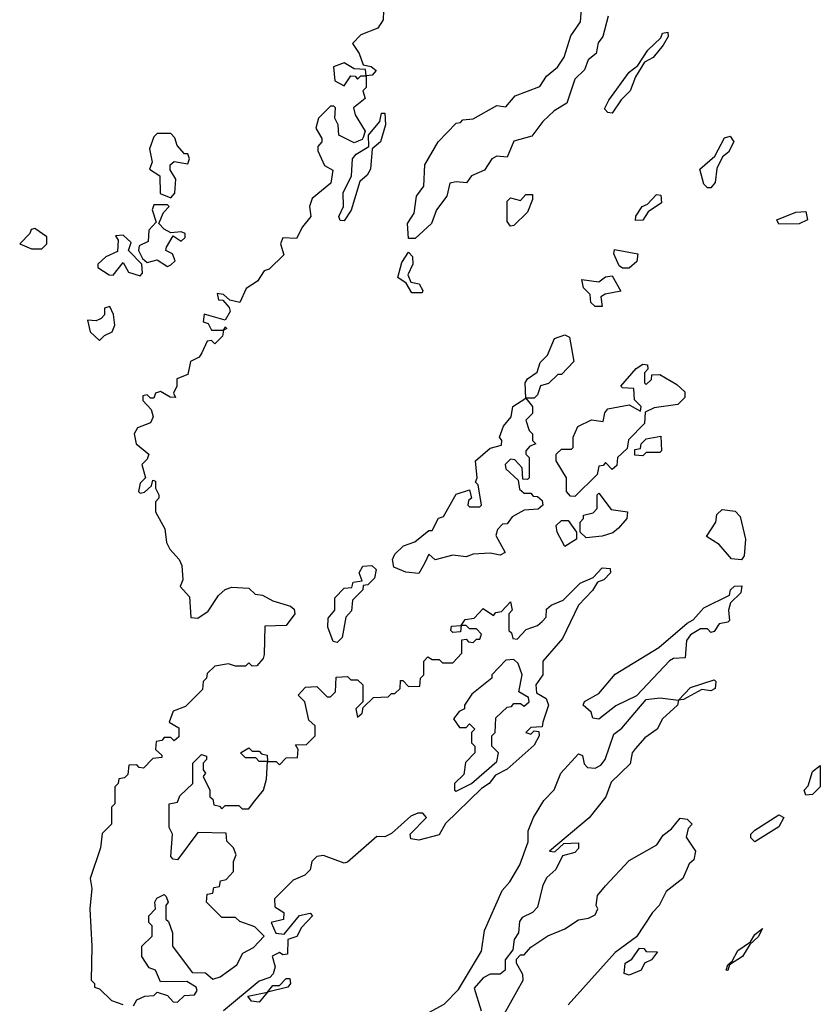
# Model space of a CAD drawing. Extents: x 1861455 to 2058065, y 200073 to 437907.
# Tile 136 of 256: x 1997600 to 1999958, y 243784 to 246685. Entities that reach past the tile are written whole.
import ezdxf

# ---------------------------------------------------------------- set-up
doc = ezdxf.new("R2010")
doc.units = 0

msp = doc.modelspace()

# ---------------------------------------------------------------- linework, layer by layer
at = {"layer": '0CON05XD'}
for points in [[(1998765, 246040), (1998745, 246040), (1998742, 246085), (1998761.2, 246115), (1998768.8, 246165), (1998790, 246195), (1998793, 246257), (1998832.5, 246325), (1998885, 246380), (1998898.3, 246381.7), (1998905, 246390), (1998935, 246392.5), (1999005, 246432.5), (1999031.7, 246428.3), (1999059.3, 246460.7), (1999131.7, 246488.3), (1999151.2, 246518.8), (1999183.3, 246545), (1999203.3, 246575), (1999223, 246637), (1999251.7, 246678.3), (1999257.5, 246755)], [(1998671.7, 246711.7), (1998670, 246685), (1998655, 246660), (1998605, 246640), (1998580, 246615), (1998600, 246585), (1998611.7, 246551.7), (1998635, 246547.5), (1998650, 246535), (1998638.3, 246521.7), (1998620, 246520), (1998620, 246485), (1998610, 246475), (1998617, 246453), (1998582.5, 246425), (1998587.5, 246405), (1998617, 246357), (1998611.7, 246338.3), (1998608.3, 246331.7), (1998585, 246322.5), (1998540, 246345), (1998537.5, 246375), (1998527.5, 246395), (1998530, 246425), (1998525, 246430), (1998515, 246430), (1998480, 246395), (1998472.5, 246365), (1998490, 246335), (1998490, 246325), (1998478.3, 246311.7), (1998478.3, 246298.3), (1998497.5, 246255), (1998521.7, 246241.7), (1998516.2, 246203.8), (1998461.7, 246158.3), (1998453.3, 246135), (1998457.5, 246105), (1998432.5, 246075), (1998415, 246040), (1998375, 246042.5), (1998367.5, 246025), (1998377.5, 245992.5), (1998335, 245950), (1998320, 245945), (1998300, 245915), (1998267, 245893), (1998248.3, 245851.7), (1998218.3, 245858.3), (1998200, 245875), (1998181.7, 245878.3), (1998185, 245860), (1998198.3, 245858.3), (1998217, 245837), (1998220, 245825), (1998205, 245800), (1998143, 245817), (1998140, 245795), (1998155, 245790), (1998165, 245770), (1998200, 245770), (1998205, 245780), (1998210, 245775), (1998200, 245770), (1998197, 245753), (1998175, 245730), (1998165, 245740), (1998151.7, 245738.3), (1998136.1, 245703.9)], [(1999332.5, 246695), (1999317.5, 246635), (1999303, 246617), (1999297.5, 246585), (1999273.6, 246566.4), (1999263, 246537), (1999235, 246510), (1999210.7, 246439.3), (1999173.6, 246416.4), (1999140, 246385), (1999108.3, 246341.7), (1999055, 246327.5), (1999035, 246280), (1999005, 246282.5), (1998990, 246275), (1998968.8, 246241.2), (1998930, 246225), (1998916, 246204), (1998885, 246207.5), (1998867, 246203), (1998857.5, 246165), (1998827.5, 246125), (1998812.5, 246085), (1998765, 246040)], [(1999345, 246410), (1999331.7, 246411.7), (1999322.5, 246422.5), (1999335, 246447.5), (1999395, 246530), (1999420, 246550), (1999450, 246595), (1999488.3, 246631.7), (1999492.5, 246645), (1999508.3, 246648.3), (1999510, 246635), (1999495, 246610), (1999465, 246573.3), (1999440, 246560), (1999413, 246517), (1999397.5, 246475), (1999370.7, 246449.3), (1999345, 246410)], [(1998555, 246490), (1998575, 246520), (1998588.3, 246518.3), (1998595, 246510), (1998605, 246520), (1998620, 246520), (1998618.3, 246538.3), (1998585, 246540), (1998555, 246557.5), (1998523.6, 246546.4), (1998527.5, 246505), (1998555, 246490)], [(1998555, 246092.5), (1998543.3, 246093.3), (1998540, 246105), (1998553.3, 246135), (1998552.5, 246175), (1998577.5, 246225), (1998580, 246275), (1998590.7, 246289.3), (1998628.3, 246311.7), (1998627.5, 246345), (1998660, 246385), (1998665, 246410), (1998675, 246410), (1998676.7, 246375), (1998662.5, 246325), (1998637.5, 246305), (1998632.5, 246245), (1998623, 246227), (1998601.7, 246208.3), (1998575.9, 246124.1), (1998555, 246092.5)], [(1998045, 246160), (1998056.4, 246173.6), (1998060, 246215), (1998043, 246243), (1998043, 246257), (1998055, 246267.5), (1998095, 246260), (1998100, 246275), (1998095, 246290), (1998085, 246290), (1998063.9, 246313.9), (1998057, 246337), (1998045, 246350), (1998005, 246350), (1997995, 246340), (1997982.5, 246305), (1997990, 246265), (1997982.5, 246245), (1998012.5, 246225), (1998013.3, 246173.3), (1998045, 246160)], [(1999635, 246190), (1999625, 246190), (1999615, 246200), (1999602.5, 246245), (1999646.7, 246283.3), (1999675, 246336.7), (1999691.7, 246341.7), (1999702.5, 246325), (1999686.7, 246295), (1999669.3, 246280.7), (1999653, 246247), (1999647.5, 246205), (1999635, 246190)], [(1999045, 246076.7), (1999035, 246090), (1999035, 246150), (1999045, 246160), (1999075, 246152.5), (1999090, 246170), (1999110, 246170), (1999110, 246155), (1999095, 246117.5), (1999055, 246078.8), (1999045, 246076.7)], [(1999413.8, 246093.8), (1999414.1, 246105.9), (1999432.5, 246135), (1999448.3, 246141.7), (1999475, 246170), (1999488.3, 246168.3), (1999490, 246145), (1999450.7, 246119.3), (1999435, 246094.2), (1999413.8, 246093.8)], [(1998035, 245957.5), (1998045, 245962.5), (1998057.5, 245975), (1998050, 245995), (1998030, 246005), (1998032.5, 246015), (1998051.7, 246048.3), (1998075, 246032.5), (1998087, 246043), (1998087.5, 246055), (1998075, 246060), (1998045, 246057.5), (1998025, 246067.5), (1998010, 246085), (1998023, 246117), (1998040, 246135), (1998035, 246140), (1997995, 246140), (1997990, 246125), (1998001.7, 246088.3), (1997980, 246065), (1997978.3, 246031.7), (1997951.7, 246018.3), (1997950, 246005), (1997961.7, 245981.7), (1997975, 245970), (1998005, 245977.5), (1998035, 245957.5)], [(1999835, 246082.5), (1999830, 246095), (1999885, 246117.5), (1999915, 246120), (1999920, 246095), (1999895, 246083.3), (1999835, 246082.5)], [(1997665, 246010), (1997680, 246025), (1997680, 246045), (1997645, 246070), (1997633.6, 246066.4), (1997630, 246055), (1997600, 246025), (1997635, 246010), (1997665, 246010)], [(1997955, 245930), (1997961.7, 245938.3), (1997960, 245965), (1997920, 246005), (1997928.3, 246028.3), (1997905, 246050), (1997881.7, 246048.3), (1997890, 246035), (1997888.3, 246001.7), (1997853.6, 245986.4), (1997830, 245965), (1997830, 245955), (1997863, 245933), (1997875, 245932.5), (1997905, 245970), (1997920.7, 245940.7), (1997955, 245930)], [(1998785, 245880), (1998755, 245880), (1998738.3, 245908.3), (1998713.3, 245925), (1998725, 245970), (1998745, 246000), (1998757, 245987), (1998757.5, 245965), (1998743, 245933), (1998751.7, 245911.7), (1998776.4, 245906.4), (1998787, 245887), (1998785, 245880)], [(1999375, 245952.5), (1999365, 245960), (1999350, 245995), (1999351.7, 246008.3), (1999420, 245995), (1999417, 245973), (1999395, 245953.3), (1999375, 245952.5)], [(1999315, 245840), (1999295, 245840), (1999281.7, 245851.7), (1999280, 245875), (1999260, 245895), (1999255, 245920), (1999305, 245912.5), (1999325, 245927.5), (1999345, 245930), (1999370, 245885), (1999323.6, 245876.4), (1999311.7, 245868.3), (1999315, 245840)], [(1997835, 245740), (1997850, 245755), (1997872.5, 245765), (1997880, 245785), (1997876.4, 245816.4), (1997865, 245840), (1997850, 245835), (1997850, 245815), (1997840, 245805), (1997825, 245797.5), (1997800, 245800), (1997807.5, 245765), (1997835, 245740)], [(1998775, 245053.3), (1998737, 245057), (1998701.7, 245071.7), (1998697.5, 245095), (1998705, 245110), (1998730, 245135), (1998763.6, 245146.4), (1998805, 245180), (1998815, 245180), (1998833.6, 245216.4), (1998848.3, 245221.7), (1998885, 245287.5), (1998925, 245300), (1998930, 245275), (1998921.7, 245268.3), (1998920, 245255), (1998925, 245250), (1998955, 245250), (1998960, 245255), (1998950, 245315), (1998942.5, 245322.5), (1998947.5, 245335), (1998942.5, 245385), (1998985, 245422.5), (1999018.3, 245431.7), (1999020, 245445), (1999013.3, 245455), (1999025, 245487.5), (1999047.5, 245515), (1999052, 245545), (1999090, 245570), (1999088.8, 245615), (1999095, 245626.7), (1999123.6, 245646.4), (1999132.5, 245675), (1999153.8, 245696.2), (1999175, 245746), (1999205, 245756.7), (1999219.3, 245749.3), (1999231.7, 245678.3), (1999195, 245640), (1999185, 245640), (1999157, 245613), (1999133.6, 245606.4), (1999125, 245580), (1999115, 245570), (1999090, 245570), (1999110, 245545), (1999110, 245525), (1999090, 245505), (1999100, 245475), (1999110, 245465), (1999110, 245445), (1999120, 245435), (1999101.7, 245428.3), (1999090, 245415), (1999090, 245405), (1999100, 245395), (1999100, 245335), (1999095, 245330), (1999081.7, 245331.7), (1999080, 245365), (1999058.3, 245388.3), (1999045, 245390), (1999030, 245375), (1999031.7, 245361.7), (1999068.3, 245328.3), (1999071.7, 245301.7), (1999085, 245290), (1999105, 245290), (1999111.7, 245281.7), (1999125, 245280), (1999138.3, 245268.3), (1999140, 245255), (1999127, 245243), (1999085, 245240), (1999050, 245220), (1999035, 245200), (1999021.7, 245198.3), (1999007, 245183), (1999002.5, 245165), (1999030, 245115), (1999015, 245107.5), (1998985, 245113.3), (1998935, 245110), (1998915, 245102.5), (1998875, 245107.5), (1998823.8, 245093.8), (1998805, 245110), (1998792.5, 245085), (1998775, 245053.3)], [(1998136.1, 245703.9), (1998128.8, 245691.2), (1998102.5, 245677.5), (1998095, 245640), (1998063, 245627), (1998062.5, 245605), (1998052.5, 245585), (1998058.3, 245571.7), (1998043, 245573), (1998015, 245590), (1998000, 245585), (1997995, 245570), (1997985, 245570), (1997975, 245580), (1997963, 245577), (1997963, 245563), (1997987, 245537), (1997993.3, 245515), (1997985, 245497.5), (1997947, 245483), (1997937.5, 245465), (1997942.5, 245435), (1997980, 245405), (1997975, 245390), (1997960, 245375), (1997970, 245335), (1997955, 245320), (1997950, 245295), (1997955, 245290), (1997967, 245293), (1997988.3, 245311.7), (1997991.7, 245328.3), (1998000, 245325), (1998000, 245305), (1998010, 245285), (1998010, 245275), (1998000, 245265), (1998000, 245235), (1998027.5, 245185), (1998032.5, 245145), (1998042.5, 245125), (1998070, 245095), (1998077, 245077), (1998080, 245035), (1998072.5, 245015), (1998100, 244985), (1998103.6, 244923.6), (1998125, 244922), (1998155, 244942.5), (1998185, 244988.8), (1998205, 245006.2), (1998225, 245013.3), (1998275, 245010), (1998293, 244993), (1998315, 244990), (1998345, 244972.5), (1998397, 244957), (1998408.3, 244948.3), (1998410, 244935), (1998385, 244900), (1998321.7, 244898.3), (1998320, 244815), (1998317, 244803), (1998298.3, 244781.7), (1998285, 244780), (1998275, 244790), (1998265, 244780), (1998235, 244780), (1998215, 244787.5), (1998175, 244780), (1998151.7, 244758.3), (1998150, 244745), (1998140, 244735), (1998138.3, 244711.7), (1998088.3, 244661.7), (1998051.7, 244648.3), (1998040, 244615), (1998068.3, 244598.3), (1998068.3, 244571.7), (1998055, 244560), (1998045, 244570), (1998025, 244570), (1998018.3, 244561.7), (1998001.7, 244558.3), (1998000, 244535), (1998018.3, 244518.3), (1998018.3, 244511.7), (1997991.7, 244508.3), (1997965, 244480), (1997951.7, 244481.7), (1997945, 244490), (1997921.7, 244488.3), (1997918.3, 244461.7), (1997908.3, 244451.7), (1997891.7, 244448.3), (1997890, 244435), (1997880, 244425), (1997880, 244375), (1997870, 244365), (1997870, 244315), (1997843, 244287), (1997837.5, 244245), (1997807.5, 244155), (1997812.5, 244125), (1997806.7, 244065), (1997812.5, 243955), (1997810, 243855), (1997820, 243845), (1997820, 243835), (1997835, 243830), (1997870, 243795), (1997903.6, 243783.6)], [(1999235, 245280), (1999221.7, 245281.7), (1999210, 245295), (1999210, 245335), (1999180, 245385), (1999180, 245405), (1999195, 245420), (1999225, 245420), (1999230, 245425), (1999230, 245455), (1999243.6, 245486.4), (1999283.6, 245506.4), (1999318.3, 245501.7), (1999323, 245527), (1999331.7, 245538.3), (1999395, 245550), (1999428.3, 245531.7), (1999430, 245545), (1999410, 245565), (1999408.3, 245598.3), (1999375, 245600), (1999370, 245605), (1999415, 245657.5), (1999435, 245670), (1999448.3, 245668.3), (1999450, 245655), (1999440, 245645), (1999440, 245615), (1999445, 245610), (1999460, 245625), (1999461.7, 245638.3), (1999485, 245640), (1999535, 245610), (1999558.3, 245588.3), (1999558.3, 245571.7), (1999538.3, 245551.7), (1999468.3, 245541.7), (1999441.7, 245528.3), (1999440, 245495), (1999393, 245447), (1999388.3, 245421.7), (1999360, 245395), (1999358.3, 245371.7), (1999345, 245360), (1999325, 245380), (1999318.3, 245371.7), (1999305, 245370), (1999300, 245345), (1999235, 245280)], [(1999435, 245400), (1999411.7, 245401.7), (1999411.7, 245418.3), (1999428.3, 245421.7), (1999430, 245435), (1999445, 245450), (1999488.3, 245458.3), (1999490, 245415), (1999485, 245410), (1999445, 245410), (1999435, 245400)], [(1999268.3, 245158.3), (1999250, 245175), (1999250, 245205), (1999260, 245215), (1999260, 245225), (1999288.3, 245231.7), (1999300, 245245), (1999300, 245285), (1999305, 245290), (1999341.7, 245241.7), (1999390, 245235), (1999387.5, 245215), (1999363, 245187), (1999347, 245173), (1999315, 245163.3), (1999268.3, 245158.3)], [(1999725, 245093.8), (1999696.4, 245096.4), (1999659.3, 245139.3), (1999622.5, 245162.5), (1999650, 245205), (1999653, 245227), (1999668.3, 245241.7), (1999707, 245237), (1999721.7, 245221.7), (1999737.5, 245155), (1999733.3, 245105), (1999725, 245093.8)], [(1999205, 245132.5), (1999182.5, 245175), (1999180, 245195), (1999195, 245210), (1999215, 245210), (1999240, 245175), (1999240, 245155), (1999205, 245132.5)], [(1997935, 243780), (1997945, 243797.5), (1997968.3, 243808.3), (1997995, 243810), (1998005, 243820), (1998035, 243810), (1998051.7, 243791.7), (1998065, 243790), (1998085, 243810), (1998115, 243812.5), (1998122.5, 243825), (1998120, 243835), (1998091.7, 243851.7), (1998015, 243850), (1998000, 243885), (1997981.7, 243891.7), (1997960, 243925), (1997960, 243955), (1997990, 243985), (1997990, 244015), (1997980, 244025), (1997980, 244045), (1998000, 244065), (1997997.5, 244085), (1998003.6, 244096.4), (1998025, 244107.5), (1998031.7, 244101.7), (1998037.5, 244085), (1998030, 244075), (1998030, 244035), (1998038.3, 244028.3), (1998050, 243995), (1998050, 243955), (1998108.3, 243878.3), (1998147, 243877), (1998168.3, 243858.3), (1998190, 243865), (1998239.5, 243900.4), (1998257.5, 243935), (1998288.3, 243951.7), (1998320, 243985), (1998292.5, 244012.5), (1998248.3, 244028.3), (1998235, 244040), (1998195, 244040), (1998150, 244085), (1998151.7, 244108.3), (1998168.3, 244111.7), (1998171.7, 244128.3), (1998188.3, 244131.7), (1998191.7, 244148.3), (1998208.3, 244151.7), (1998230, 244175), (1998230, 244205), (1998237.5, 244225), (1998230, 244245), (1998210, 244265), (1998208.3, 244288.3), (1998125, 244290), (1998065, 244210), (1998051.7, 244211.7), (1998045, 244220), (1998050, 244285), (1998040, 244305), (1998040, 244375), (1998065, 244380), (1998071.7, 244398.3), (1998110, 244435), (1998110, 244495), (1998135, 244520), (1998150, 244515), (1998150, 244505), (1998140, 244495), (1998140, 244475), (1998147.5, 244465), (1998140, 244455), (1998160, 244415), (1998160, 244395), (1998168.3, 244388.3), (1998171.7, 244371.7), (1998188.3, 244368.3), (1998195, 244360), (1998205, 244370), (1998245, 244370), (1998255, 244360), (1998275, 244360), (1998288.3, 244378.3), (1998317.5, 244415), (1998327, 244447), (1998330, 244500), (1998305, 244500), (1998295, 244510), (1998265, 244510), (1998250, 244525), (1998275, 244540), (1998285, 244530), (1998305, 244530), (1998311.7, 244521.7), (1998328.3, 244518.3), (1998330, 244500), (1998355, 244500), (1998365, 244490), (1998385, 244510), (1998418.3, 244511.7), (1998420, 244535), (1998411.7, 244548.3), (1998445, 244550), (1998470, 244575), (1998470, 244605), (1998451.7, 244621.7), (1998440, 244675), (1998420, 244695), (1998441.7, 244718.3), (1998475, 244720), (1998505, 244690), (1998515, 244690), (1998530, 244705), (1998531.7, 244748.3), (1998565, 244750), (1998575, 244740), (1998595, 244740), (1998610, 244725), (1998610, 244675), (1998590, 244655), (1998595, 244630), (1998608.3, 244641.7), (1998611.7, 244658.3), (1998641.7, 244688.3), (1998685, 244690), (1998695, 244700), (1998705, 244700), (1998720, 244715), (1998721.7, 244738.3), (1998728.3, 244738.3), (1998745, 244720), (1998778.3, 244721.7), (1998780, 244745), (1998790, 244755), (1998790, 244795), (1998801.7, 244808.3), (1998815, 244800), (1998835, 244800), (1998845, 244790), (1998875, 244790), (1998901.7, 244818.3), (1998901.7, 244858.3), (1998915, 244860), (1998921.7, 244851.7), (1998935, 244850), (1998945, 244860), (1998955, 244860), (1998960, 244875), (1998945, 244890), (1998925, 244890), (1998915, 244900), (1998900, 244900), (1998898.3, 244881.7), (1998875, 244880), (1998870, 244885), (1998871.7, 244898.3), (1998900, 244900), (1998911.7, 244918.3), (1998938.3, 244921.7), (1998965, 244950), (1998995, 244930), (1999001.7, 244938.3), (1999018.3, 244941.7), (1999045, 244970), (1999050, 244945), (1999040, 244935), (1999040, 244885), (1999048.3, 244878.3), (1999051.7, 244861.7), (1999065, 244860), (1999091.7, 244888.3), (1999125, 244900), (1999138.3, 244911.7), (1999150, 244925), (1999151.7, 244948.3), (1999165, 244960), (1999200, 244975), (1999250, 245025), (1999288.3, 245041.7), (1999315, 245070), (1999338.3, 245068.3), (1999340, 245055), (1999320, 245035), (1999301.7, 245028.3), (1999286.4, 245003.6), (1999245, 244960), (1999198.3, 244861.7), (1999140, 244795), (1999140, 244755), (1999120, 244725), (1999121.7, 244701.7), (1999150, 244685), (1999157.5, 244665), (1999140, 244615), (1999138.3, 244601.7), (1999105, 244600), (1999090, 244585), (1999105, 244580), (1999115, 244590), (1999128.3, 244588.3), (1999130, 244575), (1999115, 244547.5), (1999035, 244476.7), (1999000.7, 244459.3), (1998982.5, 244435), (1998960, 244420), (1998853.6, 244316.4), (1998835, 244283.3), (1998775, 244267.5), (1998751.7, 244271.7), (1998750, 244285), (1998797.5, 244335), (1998787, 244347), (1998772.5, 244347.5), (1998751.7, 244338.3), (1998695, 244287.5), (1998675, 244277.5), (1998651.7, 244278.3), (1998565, 244202.5), (1998555, 244200), (1998495, 244222.5), (1998475, 244220), (1998460, 244205), (1998455, 244180), (1998440, 244165), (1998405, 244150), (1998350, 244095), (1998351.7, 244071.7), (1998377.5, 244055), (1998376.4, 244033.6), (1998340, 244025), (1998353.8, 243993.8), (1998378.8, 243991.2), (1998424, 244046), (1998455, 244052.5), (1998462.5, 244045), (1998429.5, 244010.4), (1998416, 243984), (1998390, 243975), (1998388.3, 243931.7), (1998375, 243930), (1998365, 243936.7), (1998343.9, 243926.1), (1998352.5, 243895), (1998346.4, 243873.6), (1998336.7, 243863.3), (1998305, 243852.5), (1998200, 243765)], [(1998535, 244850), (1998523, 244853), (1998507.5, 244895), (1998508.3, 244921.7), (1998527.5, 244945), (1998528.3, 244981.7), (1998555, 245010), (1998578.3, 245011.7), (1998581.7, 245028.3), (1998608.3, 245031.7), (1998600, 245055), (1998610, 245075), (1998637, 245077), (1998650, 245065), (1998645, 245040), (1998625, 245020), (1998611.7, 245018.3), (1998610, 245005), (1998580, 244975), (1998577, 244943), (1998560, 244925), (1998550, 244865), (1998535, 244850)], [(1999305, 244623.8), (1999287.5, 244627.5), (1999282.5, 244645), (1999258.8, 244665), (1999263.4, 244676.6), (1999305, 244700), (1999353.2, 244756.8), (1999482.5, 244835), (1999565, 244907.5), (1999583, 244917), (1999615, 244952.5), (1999690, 244990), (1999693.3, 245005), (1999705, 245016.2), (1999726.7, 245016.7), (1999723.6, 244996.4), (1999693, 244967), (1999686.7, 244945), (1999690, 244915), (1999685, 244910), (1999660, 244905), (1999645, 244882.5), (1999635, 244880), (1999625, 244890), (1999605, 244890), (1999575, 244872.5), (1999563.9, 244856.1), (1999560, 244805), (1999525, 244802.5), (1999513.9, 244796.1), (1999416.7, 244693.3), (1999355, 244663.3), (1999305, 244623.8)], [(1998885, 244412.5), (1998930, 244435), (1999005, 244500), (1999010, 244525), (1998990, 244545), (1998990, 244575), (1999000, 244585), (1999001.7, 244628.3), (1999035, 244660), (1999048.3, 244661.7), (1999055, 244670), (1999075, 244670), (1999085, 244662.5), (1999100, 244675), (1999098.3, 244688.3), (1999070, 244705), (1999080, 244755), (1999068.3, 244788.3), (1999055, 244800), (1999031.7, 244798.3), (1998990, 244755), (1998990, 244745), (1998931.7, 244698.3), (1998910, 244665), (1998910, 244655), (1998893.6, 244646.4), (1998877.5, 244625), (1998895, 244600), (1998915, 244600), (1998925, 244610), (1998940, 244595), (1998930, 244585), (1998930, 244555), (1998940, 244545), (1998940, 244525), (1998913, 244497), (1998908.3, 244461.7), (1998880, 244435), (1998880, 244415), (1998885, 244412.5)], [(1998805, 243760), (1998850, 243785), (1998892.5, 243827.5), (1998959.5, 243940.4), (1998968.3, 244001.7), (1999020.5, 244119.6), (1999043.3, 244145), (1999072.5, 244195), (1999097, 244263), (1999097.5, 244295), (1999113.3, 244335), (1999143.3, 244385), (1999173.6, 244416.4), (1999193.8, 244465), (1999245, 244522.5), (1999257, 244517), (1999262.5, 244492.5), (1999271.7, 244481.7), (1999295, 244480), (1999311.7, 244488.3), (1999324.2, 244505), (1999349.5, 244580.4), (1999372.7, 244597.3), (1999445, 244682.5), (1999485, 244686.7), (1999540, 244680), (1999575, 244717.5), (1999645, 244740), (1999650, 244735), (1999647.5, 244715), (1999635, 244707.5), (1999608.3, 244711.7), (1999555, 244682.5), (1999540, 244680), (1999536.7, 244665), (1999492.5, 244625), (1999477.5, 244595), (1999440.7, 244569.3), (1999412.7, 244537.3), (1999403.8, 244525), (1999397.5, 244492.5), (1999341.2, 244438.8), (1999326.2, 244395), (1999276.7, 244333.3), (1999160, 244235), (1999176.2, 244233.8), (1999202.5, 244257.5), (1999245, 244260), (1999245, 244243.3), (1999235, 244231.2), (1999198, 244222), (1999178.8, 244181.2), (1999152.4, 244157.6), (1999140, 244135), (1999125, 244070), (1999110, 244055), (1999080, 244040), (1999071.7, 244028.3), (1999068.8, 243995), (1999056.2, 243975), (1999052.5, 243945), (1999030, 243915), (1999030, 243885), (1999015, 243873.3), (1998985, 243872.5), (1998965, 243862.5), (1998938.3, 243831.7), (1998958.8, 243765)], [(1999915, 244400), (1999910, 244415), (1999921.7, 244428.3), (1999935, 244470), (1999957.5, 244487.5), (1999956.7, 244425), (1999935, 244402.5), (1999915, 244400)], [(1999765, 244262.5), (1999752.5, 244275), (1999753.3, 244285), (1999765, 244297.5), (1999835, 244342.5), (1999850, 244335), (1999835, 244307.5), (1999765, 244262.5)], [(1999026.7, 243755), (1999082.5, 243855), (1999081.7, 243871.7), (1999062.5, 243905), (1999063, 243917), (1999075, 243930), (1999085, 243930), (1999105, 243952.5), (1999155, 243986.2), (1999205, 244006.2), (1999245, 244033.3), (1999275, 244037.5), (1999295, 244047.5), (1999302.5, 244065), (1999297.5, 244075), (1999301.2, 244105), (1999325, 244133.3), (1999395, 244207.5), (1999476.4, 244253.6), (1999495, 244282.5), (1999519.3, 244300.7), (1999545, 244332.5), (1999565, 244330), (1999580, 244315), (1999568.3, 244301.7), (1999563, 244277), (1999590, 244235), (1999585, 244210), (1999571.7, 244198.3), (1999552.5, 244155), (1999503.6, 244116.4), (1999483.3, 244075), (1999463.3, 244055), (1999416.7, 243983.3), (1999353.6, 243936.4), (1999215, 243782.5)], [(1999685, 243883.3), (1999680, 243885), (1999685, 243900), (1999698.3, 243911.7), (1999715, 243942.5), (1999751.7, 243968.3), (1999765, 243990), (1999787.5, 244007.5), (1999775, 243982.5), (1999750, 243960), (1999728, 243925), (1999690, 243900), (1999685, 243883.3)], [(1999395, 243870), (1999380, 243875), (1999383.3, 243905), (1999403, 243917), (1999425, 243950), (1999438.3, 243948.3), (1999445, 243940), (1999478.3, 243938.3), (1999460, 243915), (1999440, 243905), (1999430, 243885), (1999395, 243870)], [(1998305, 243790), (1998283, 243793), (1998271.7, 243808.3), (1998330, 243820), (1998345, 243840), (1998365, 243840), (1998385, 243860), (1998395, 243860), (1998397.5, 243845), (1998390, 243835), (1998330, 243820), (1998305, 243790)]]:
    msp.add_lwpolyline(points, dxfattribs=at)

doc.saveas('drawing.dxf')
